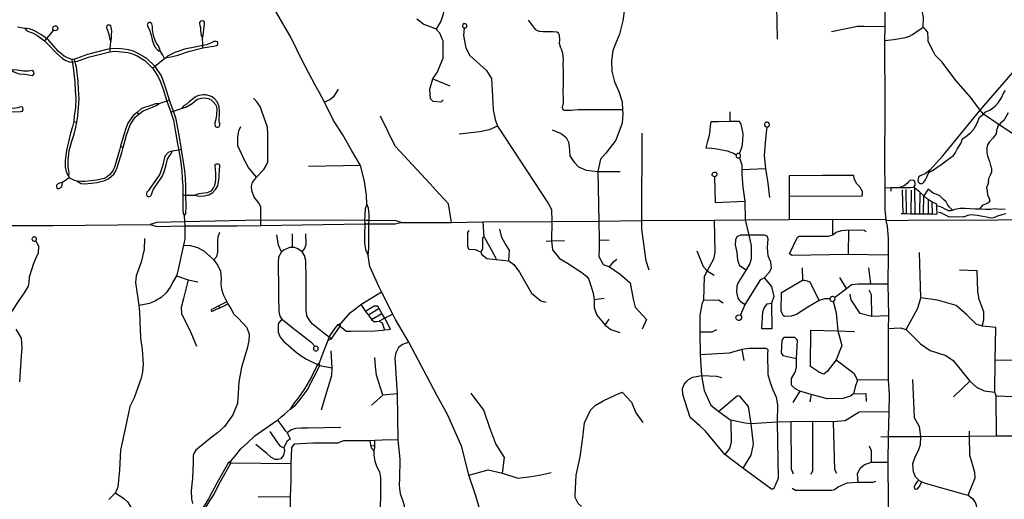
# Model space of a CAD drawing. Header units: millimetres. Extents: x 35 to 72953, y -43 to 70184.
# Tile 119 of 204: x 44366 to 47997, y 39383 to 41154. Entities that reach past the tile are written whole.
import ezdxf

# ---------------------------------------------------------------- set-up
doc = ezdxf.new("R2010")
doc.units = ezdxf.units.MM
doc.layers.add('roads_3', color=3, linetype='Continuous')

msp = doc.modelspace()

# ---------------------------------------------------------------- linework, layer by layer
at = {"layer": 'roads_3'}
for points in [[(47161.24, 41081.88), (47158.41, 41204.81), (47162.03, 41211.86), (47172.83, 41222.6), (47169.62, 41366.42), (47169.42, 41540.82), (47166.53, 41752.08), (47167.34, 41820.22), (47166.49, 41839.31), (47167.79, 41848.99), (47169.73, 41866.05), (47168.82, 41880.63), (47167.55, 41888.44), (47168.07, 41897.67), (47174.28, 41925.58), (47179.79, 41940.34), (47184.41, 41954.38), (47189.92, 41967.01), (47194.91, 41973.42), (47205.97, 41978.04), (47224.88, 41987.32)], [(45737.23, 41526.98), (45754, 41524.03), (45775.74, 41514.85), (45800.91, 41504.48), (45820.15, 41490.58), (45838.71, 41466.51), (45855.08, 41439.18), (45876.58, 41402.52), (45897.22, 41359.41), (45906.04, 41339.44), (45927.59, 41280.87), (45933.9, 41248.49), (45932.64, 41206.35), (45927.76, 41174.63), (45919.79, 41148.81), (45902.44, 41119.24)], [(47698.03, 41125.68), (47699.39, 41162.77), (47691.51, 41197.39), (47685.76, 41219.77), (47681.79, 41239.48), (47685.86, 41265.07), (47692.91, 41288.61), (47701.15, 41304.9), (47727.7, 41321.18), (47745.06, 41341.45), (47758.42, 41359.65), (47765.9, 41403.89)], [(45646.23, 40472.86), (45645.45, 40506.44), (45638, 40557.09), (45623.38, 40615.06), (45591.15, 40669.11), (45558.08, 40729.23), (45523.45, 40781.97), (45489.7, 40849.45), (45469.91, 40885.86), (45455.63, 40911.44), (45406.95, 41005.16), (45389.89, 41040.94), (45366.24, 41088.77), (45310.08, 41184.15)], [(46596.1, 41193.54), (46590.49, 41149.67), (46577.94, 41099.89), (46562.98, 41064.34), (46553.8, 41040.05), (46548.43, 41001.5), (46549.49, 40963.81), (46559.57, 40924.82), (46575.87, 40888.46), (46587.41, 40850.65), (46589.28, 40821.21), (46590.13, 40807.58), (46587.58, 40771.61), (46564.83, 40708.58), (46528.3, 40661.42), (46508.63, 40638.65), (46498.15, 40593.85), (46502.51, 40409.55), (46503.35, 40341.35), (46502.85, 40307.88), (46502.52, 40280.06), (46518.41, 40250.23), (46541.27, 40240.88), (46580.81, 40213.77), (46617.49, 40182.25), (46628.11, 40121.53), (46636.46, 40092.49), (46677.99, 40047.35), (46661.86, 40011.74)], [(47557.35, 41203.21), (47556.25, 41127.27), (47556.1, 41076.79), (47556.67, 40830.03), (47555.46, 40624.2), (47556.63, 40533.23), (47556.17, 40452.37), (47560.35, 40416.64), (47561.03, 40412.91), (47564.94, 40391.52), (47569.05, 40346.29), (47569.15, 40284.48), (47568.01, 40179.2), (47570.03, 40060.32), (47568.59, 40014.09), (47569.4, 39824.11), (47572.68, 39769.63), (47572.12, 39705.99), (47568.64, 39614.6), (47568.11, 39519.9), (47568.74, 39370.92), (47569.07, 39292.22), (47570.68, 39219.35)], [(45039.82, 41088.52), (45042.55, 41095.25), (45043.92, 41103.68), (45045.41, 41119.25), (45047.66, 41136.09), (45047.15, 41144.39), (45044.87, 41148.15), (45040.07, 41149.65), (45033.26, 41148.63), (45029.22, 41143.85), (45028.73, 41138.07), (45030.5, 41133.06), (45032.53, 41125.27), (45032.54, 41115.47), (45034.07, 41104.16), (45035.09, 41095.62), (45039.82, 41088.52)], [(45928.18, 40857.63), (45918.76, 40849.46), (45890.97, 40851.07), (45881.41, 40861.61), (45878.83, 40897.24), (45889.66, 40934.95), (45905.52, 40958.95), (45927.76, 41011.52), (45928.4, 41037.92), (45928.21, 41074.46), (45915.11, 41103.4), (45902.44, 41119.24), (45880.77, 41126.89), (45856.32, 41135.8), (45831.05, 41155.67)], [(46589.28, 40821.21), (46426.11, 40820.36), (46399.99, 40819.01), (46385.33, 40818.44), (46378.75, 40818.24), (46374.43, 40818.97), (46371.42, 40821.03), (46368.97, 40824.4), (46368.02, 40827.01), (46368.02, 40830.01), (46371.57, 40847.21), (46371.92, 40867.79), (46370.76, 40882.36), (46370.56, 40895.27), (46371.48, 40909.49), (46372, 40933.42), (46371.96, 40963.9), (46370.98, 40989.52), (46371.89, 41007.85), (46369.22, 41028.97), (46364.31, 41044.49), (46360.36, 41052.71), (46356.58, 41066.16), (46357.5, 41077.95), (46357.29, 41096.46), (46353.51, 41103.38), (46347.31, 41107.29), (46333.77, 41108.77), (46317.62, 41108.75), (46296.8, 41109.39), (46281.51, 41110.55), (46269.55, 41116.49), (46258.63, 41130.62), (46242.39, 41151.75)], [(44385.52, 41120.82), (44358.44, 41126.46)], [(44465.18, 41083.98), (44446.27, 41097.59), (44418.55, 41113.5), (44402.53, 41119.99), (44392.32, 41121.34), (44385.52, 41120.82)], [(44385.52, 41120.82), (44390.88, 41113.62), (44398.13, 41110.44), (44413.05, 41104.73), (44429.33, 41096.51), (44457.51, 41075.39)], [(44490.65, 41115.59), (44465.18, 41083.98), (44457.51, 41075.39)], [(44503.63, 41115.51), (44503.19, 41115.1), (44500.76, 41113.58), (44497.09, 41112.85), (44493.53, 41113.61), (44490.65, 41115.59), (44488.77, 41118.39), (44488.04, 41122), (44489.07, 41126.13), (44490.69, 41128.35), (44493.43, 41130.25), (44497.07, 41131.04), (44500.4, 41130.46), (44503.56, 41128.47), (44503.89, 41128.14), (44505.63, 41125.42), (44506.31, 41122.33), (44505.62, 41118.45), (44503.63, 41115.51)], [(44701.66, 41073.55), (44704.76, 41083.49), (44704.74, 41096.11), (44705.43, 41112.99), (44703.8, 41125.25), (44701.66, 41131.11), (44697.9, 41133.94), (44690.59, 41133.4), (44686.83, 41130.73), (44686.67, 41123.63), (44690.07, 41115.45), (44694.02, 41103.55), (44696, 41092.9), (44697.97, 41081.71), (44701.66, 41073.55)], [(44883.82, 41038.3), (44882.66, 41045.06), (44877.47, 41056.6), (44869.06, 41068.31), (44862.25, 41086.6), (44858.66, 41103.12), (44856.32, 41117.86), (44855.41, 41128.52), (44853.26, 41138.65), (44847.72, 41143.43), (44842.9, 41143.07), (44838.08, 41138.99), (44836.3, 41134.18), (44839.16, 41127.44), (44844.53, 41116.43), (44850.99, 41096.89), (44854.58, 41078.95), (44859.25, 41064.22), (44864.8, 41053.38), (44873.92, 41042.73), (44878.74, 41039.19), (44883.82, 41038.3)], [(46010.93, 41124.18), (46013.79, 41126.41), (46014.53, 41129.64), (46014.54, 41129.72), (46014.68, 41132.93), (46013.16, 41135.55), (46010.99, 41137.88), (46008, 41138.74), (46004.86, 41138.99), (46002.07, 41137.38), (45999.95, 41135.18), (45998.85, 41132.24), (45998.77, 41130.3), (46000.22, 41126.35), (46002.54, 41124.03), (46005.38, 41123.14), (46009.12, 41123.41), (46010.93, 41124.18)], [(46005.38, 41123.14), (46003.01, 41095.3), (46011.39, 41049.16), (46026.3, 41021.76), (46088.07, 40965.68), (46106.18, 40936.36), (46110.2, 40870.46), (46112.55, 40820.41), (46119.72, 40784.66), (46128.38, 40760.66), (46316.13, 40473.95), (46327.75, 40453.28), (46328.6, 40409.33), (46327.83, 40337.46), (46330.63, 40304.63), (46357.16, 40271.82), (46386.45, 40254.65), (46438.77, 40219.96), (46457.78, 40205.36), (46465.02, 40194.94), (46474.76, 40163.79), (46480.65, 40144.7), (46484.55, 40121.16), (46484.8, 40089.71), (46493.96, 40062.46), (46525.75, 40025.91), (46546.28, 40010.24), (46578.98, 39999.08)], [(47556.25, 41127.27), (47479.63, 41128.66), (47455.7, 41128.27), (47420.36, 41120.68), (47359.78, 41108.26)], [(47556.1, 41076.79), (47589.79, 41080.02), (47632.96, 41087.73), (47648.31, 41093.27), (47658.33, 41099.19), (47671.16, 41107.52), (47698.03, 41125.68)], [(48081.28, 40693.57), (48072.94, 40696.57), (48062.83, 40706.1), (48049.93, 40719.14), (47977.86, 40766.04), (47920.5, 40805.53), (47908.01, 40819.64), (47872.71, 40868.25), (47819.09, 40928.97), (47767.97, 40996.73), (47751.78, 41013.29), (47741.81, 41022.87), (47735.08, 41037.88), (47716.59, 41072.86), (47716.83, 41083.08), (47714.98, 41107.64), (47706.65, 41117.15), (47698.03, 41125.68)], [(44457.51, 41075.39), (44465.33, 41067.94), (44502.36, 41028.65), (44523.86, 41010.64), (44535.7, 41003.62), (44550.27, 40998.51), (44558.96, 40997.31), (44569.94, 40998.89)], [(44567.64, 41007.64), (44557.96, 41006.18), (44555.07, 41007.82), (44540.22, 41013.8), (44529.54, 41019.55), (44509.68, 41036.2), (44473.15, 41076.38), (44465.18, 41083.98)], [(44700.23, 41035.55), (44699.64, 41046.06), (44701.05, 41060.13), (44701.66, 41073.55)], [(44906.27, 41013.79), (44924.83, 41016.12), (44949.46, 41023.08), (44988.04, 41036.75), (45041.72, 41050.11), (45057.57, 41052.74), (45063.15, 41053.27), (45072.6, 41055.24), (45082.42, 41056.32), (45091.7, 41058.29), (45096.69, 41062.03), (45097.22, 41068.6), (45095.96, 41072.5), (45090.25, 41073.75), (45082.58, 41073.37), (45078.3, 41071.06), (45066.7, 41065.18), (45055.45, 41061.07), (45041, 41058.87), (45017.79, 41053.74), (44974.25, 41044.44), (44956.04, 41038.91), (44938.38, 41032.31), (44925.89, 41025.9), (44915.9, 41021.97), (44911.27, 41019.13), (44906.27, 41013.79)], [(45041.72, 41050.11), (45041, 41058.87), (45039.82, 41088.52)], [(44699.64, 41046.06), (44682.17, 41041.83), (44616.23, 41025.1), (44575.67, 41009.92), (44567.64, 41007.64)], [(44569.94, 40998.89), (44578.97, 40999.99), (44619.39, 41015.12), (44684.19, 41031.54), (44700.23, 41035.55)], [(44863.96, 40981.95), (44835.37, 41010.53), (44803.24, 41029.15), (44785.33, 41037.61), (44766.95, 41042.72), (44731.7, 41047.28), (44699.64, 41046.06)], [(44700.23, 41035.55), (44714.63, 41037.15), (44730.64, 41036.55), (44764.51, 41032.35), (44781.55, 41027.73), (44798.81, 41020.78), (44828.07, 41002.71), (44855.8, 40974.74)], [(44900.61, 41009.9), (44893.92, 41022.58), (44890.58, 41028.66), (44883.82, 41038.3)], [(47723.12, 40598.07), (47771.24, 40651.67), (47908.01, 40819.64), (48060.86, 40995.72), (48129.87, 41069.46)], [(44557.96, 41006.18), (44558.96, 40997.31), (44563.68, 40977.89), (44569.55, 40923.12), (44571.11, 40891.96), (44572.74, 40860.97), (44571.4, 40829.45), (44567.19, 40798.41), (44565.74, 40777.33), (44561.32, 40757.6), (44553.66, 40734.61), (44546.73, 40707.44), (44538.02, 40670.85), (44533.6, 40633.49), (44534.26, 40610.2), (44537.04, 40593.66), (44540.55, 40583.03), (44545.73, 40577)], [(44545.73, 40577), (44548.39, 40585.7), (44547.49, 40595.16), (44545.17, 40611.38), (44544.63, 40634.43), (44548.86, 40669.12), (44558.81, 40704.8), (44566.82, 40731.59), (44572.46, 40757.29), (44576.43, 40774.58), (44580.2, 40798.85), (44583.21, 40829.37), (44584.93, 40861.9), (44582.93, 40894.75), (44581.19, 40925.62), (44574.89, 40980.03), (44569.94, 40998.89), (44567.64, 41007.64)], [(44855.8, 40974.74), (44863.96, 40981.95), (44900.61, 41009.9), (44906.27, 41013.79)], [(44335.53, 40967.14), (44343.8, 40961.45), (44364.04, 40954.04), (44384.58, 40952.06), (44412.1, 40948.07), (44419.76, 40954.21), (44417.48, 40962.25), (44411.41, 40966.26), (44398.79, 40964.23), (44379.61, 40964.2), (44356.12, 40967.44), (44344.5, 40968.93), (44335.53, 40967.14)], [(44855.8, 40974.74), (44859.12, 40970.14), (44875.36, 40945.3), (44884.45, 40926.94), (44893.45, 40900.84), (44908.94, 40852.78)], [(44918.71, 40856.11), (44903.41, 40904.14), (44888.53, 40946.55), (44868.29, 40977.49), (44863.96, 40981.95)], [(45889.66, 40934.95), (45952.12, 40909.57)], [(45540.59, 40897.29), (45522.85, 40869.36), (45509.72, 40857.37), (45489.7, 40849.45)], [(47719.62, 40590.08), (47732.95, 40597.38), (47749.03, 40608.49), (47763.79, 40618.05), (47793.22, 40640.6), (47809.67, 40652.6), (47815.87, 40660.81), (47823.19, 40675.79), (47836.99, 40696.54), (47842.8, 40714.17), (47855.31, 40722.4), (47872.6, 40736.39), (47885.29, 40749.71), (47896.93, 40772.13), (47905.64, 40794.31), (47920.5, 40805.53), (47927.26, 40812.41), (47945.23, 40820.98), (47961.87, 40832.98), (47974.18, 40846.86), (47987.14, 40864.72), (47995.95, 40884.69), (48001.68, 40892.02)], [(44918.71, 40856.11), (44908.94, 40852.78), (44886.71, 40845.79), (44879.44, 40843.61)], [(44932.96, 40815.52), (44928.49, 40828.67), (44918.71, 40856.11)], [(44962.73, 40825.83), (44979.02, 40830.6), (45001.61, 40844.4), (45019.62, 40859.56), (45035.33, 40864.58), (45048.32, 40865.6), (45054.79, 40864.06), (45062.32, 40862.72), (45071.84, 40857.42), (45079.84, 40850.56), (45089.28, 40839.25), (45092.97, 40824.53), (45091.99, 40802.71), (45091.12, 40793.25), (45088.73, 40782.06), (45085.97, 40773.26), (45085.35, 40766.86), (45087.25, 40761.08), (45089.28, 40757.94), (45092.43, 40756.81), (45096.35, 40756.95), (45100.38, 40758.33), (45102.4, 40760.73), (45103.91, 40766.01), (45103.91, 40770.4), (45102.25, 40776.18), (45101.23, 40787.23), (45102.35, 40799.42), (45103.46, 40815.26), (45101.17, 40831.58), (45095.08, 40849.16), (45085.47, 40860.2), (45075.24, 40868.48), (45066.02, 40872.49), (45053, 40875.99), (45043.41, 40876.86), (45027.13, 40873.94), (45016.53, 40869.78), (45006.56, 40862.86), (44991.06, 40850.15), (44980.46, 40841.09), (44971.51, 40836.18), (44962.73, 40825.83)], [(45239.7, 40572.81), (45266.62, 40600.51), (45275.33, 40615.34), (45281.54, 40629), (45281.19, 40714.3), (45280.65, 40733.04), (45280.5, 40757.07), (45253.3, 40832.7), (45240.58, 40850.86), (45227.98, 40864.18)], [(44263.78, 40824.05), (44297.94, 40815.61), (44324.37, 40815.65), (44348.41, 40813.73), (44369, 40815.35), (44375.89, 40816.43), (44379.16, 40823), (44377.9, 40828.16), (44376.48, 40830.28), (44371.12, 40831.52), (44365.59, 40830.8), (44358.62, 40828.66), (44352.2, 40827.06), (44339.35, 40826.32), (44302.75, 40825.92), (44280.61, 40826.24), (44272.04, 40824.81), (44263.78, 40824.05)], [(44578.09, 40557.1), (44592.08, 40548.7), (44606.71, 40548.36), (44630.76, 40549.91), (44650.68, 40553.2), (44680.44, 40560.54), (44694.17, 40566.96), (44705.05, 40575.51), (44712.9, 40582.98), (44719.66, 40592.94), (44725.18, 40608.05), (44730.83, 40624.58), (44743.52, 40667.42), (44747.32, 40681.97), (44759.89, 40727.47), (44772.96, 40765.17), (44791.36, 40793.34), (44803.92, 40804.1), (44820.88, 40817.06), (44855.29, 40831.16), (44869.63, 40836.65), (44879.44, 40843.61)], [(44879.44, 40843.61), (44866.24, 40842.82), (44852.79, 40837.67), (44815.72, 40825.27), (44799.28, 40811.4), (44784.39, 40800.48), (44764.35, 40771.15), (44757.26, 40752.57), (44750.94, 40732.2), (44737.66, 40686.54), (44733.86, 40672.52), (44721.88, 40630.7), (44717.18, 40613), (44710.48, 40598.76), (44704.86, 40589.01), (44698.81, 40581.89), (44688.82, 40574.06), (44677.32, 40568.03), (44649.13, 40561.53), (44629.95, 40558.6), (44606.57, 40556.22), (44593.82, 40556.51), (44578.09, 40557.1)], [(44908.94, 40852.78), (44919.04, 40825.4), (44923.49, 40812.32)], [(44923.49, 40812.32), (44932.96, 40815.52), (44962.73, 40825.83)], [(44799.28, 40811.4), (44803.92, 40804.1)], [(44923.49, 40812.32), (44932.69, 40783.19), (44941.54, 40731.31), (44948.54, 40695.88), (44952.57, 40672.61)], [(44963.07, 40673.95), (44959.38, 40697.77), (44952.37, 40733.27), (44943.38, 40785.94), (44932.96, 40815.52)], [(45958.06, 40405.49), (45947.03, 40473.68), (45912.58, 40510.68), (45879.42, 40547.19), (45750.66, 40686.63), (45696.26, 40797.72)], [(46986.12, 40777.38), (46986.15, 40813.2)], [(48011.23, 40809.78), (47996.13, 40781.16), (47984.84, 40773.16), (47977.86, 40766.04), (47975.26, 40763.39), (47969.45, 40748.19), (47968.89, 40745.98), (47967.22, 40732.23), (47955.85, 40717.35), (47942.7, 40703.25), (47934.81, 40692.27), (47932.85, 40680.18), (47933.26, 40661.56), (47935.54, 40651.14), (47942.72, 40630.21), (47946.23, 40615.14), (47950.49, 40605.39), (47950.6, 40591.31), (47945.26, 40579.44), (47939.72, 40570.23), (47939.54, 40565.02), (47938.51, 40560.48), (47938.23, 40558.48), (47938.43, 40555.38), (47938.62, 40554.27), (47938.52, 40552.38), (47936.09, 40544.95), (47931.68, 40533.86), (47933.78, 40521.01), (47934.93, 40507.26), (47941.35, 40493.42), (47943.63, 40484.44), (47937.52, 40477.78), (47925.48, 40472), (47915.98, 40467.77), (47906.73, 40455.09)], [(44565.74, 40777.33), (44576.43, 40774.58)], [(45239.7, 40572.81), (45209.66, 40607.53), (45196.74, 40632.92), (45170.46, 40687.61), (45170.4, 40720.13), (45173.68, 40743.7), (45181.28, 40759)], [(46128.38, 40760.66), (46097.58, 40747.55), (46063.64, 40739.68), (45986.81, 40730.87)], [(46330.39, 40746.55), (46363.3, 40732.99), (46381.5, 40718.25), (46389.83, 40702.16), (46392.24, 40685.07), (46395.21, 40651.57), (46409.66, 40629.51), (46426.9, 40610.03), (46455.65, 40598.11), (46498.15, 40593.85), (46580.79, 40592.89)], [(47020.16, 40658.77), (47030.08, 40684.96), (47033.24, 40707.16), (47034.1, 40732.48), (47026.8, 40768.53), (47020.46, 40777.35), (47011.41, 40777.6), (46999.57, 40777.89), (46986.12, 40777.38), (46942.03, 40776.51), (46915.17, 40776.05), (46912.42, 40762.48), (46911.66, 40746.18), (46908.54, 40726.57), (46905.74, 40712.53), (46901.95, 40700.74), (46897, 40680.4)], [(47121.05, 40757.82), (47117.18, 40714.15), (47111.69, 40652.77), (47116.62, 40604.42), (47124.78, 40550.68), (47131.72, 40497.13)], [(47121.05, 40757.82), (47124.07, 40757.9), (47126.57, 40758.77), (47129.79, 40761.57), (47131.43, 40765.7), (47130.48, 40771.03), (47127.98, 40774.06), (47123.82, 40775.87), (47119.12, 40775.43), (47117.08, 40774.36), (47115.12, 40772.52), (47113.9, 40770.49), (47113.23, 40768.12), (47113.34, 40764.97), (47114.68, 40761.82), (47117.35, 40759.19), (47121.05, 40757.82)], [(46687.78, 40229.07), (46675.93, 40264.05), (46660.02, 40380.18), (46660.74, 40412.22), (46661.32, 40735.08)], [(44737.66, 40686.54), (44747.32, 40681.97)], [(44963.07, 40673.95), (44952.57, 40672.61), (44928.9, 40668.82)], [(44952.57, 40672.61), (44959.41, 40633.41), (44964.15, 40595.52), (44965.8, 40566.71), (44967.57, 40540.45), (44967.58, 40517.46), (44967.53, 40505.99)], [(44978.4, 40505.52), (44978.59, 40517.52), (44978.57, 40540.57), (44978.05, 40567.48), (44974.43, 40596.97), (44963.07, 40673.95)], [(46897, 40680.4), (46918.51, 40678.81), (46937.54, 40677.42), (46975.24, 40669.75), (46990.65, 40664.02), (46998.9, 40660.6), (47008.9, 40655.23)], [(44928.9, 40668.82), (44919.22, 40666.05), (44913.53, 40663.01), (44901.28, 40649.46), (44893.25, 40613.57), (44882.4, 40583.71), (44867.08, 40559.88), (44851.58, 40538.78), (44847.84, 40534.09), (44840.53, 40523.77), (44838.57, 40520.92), (44835, 40516.84), (44833.59, 40512.21), (44834.13, 40507.06), (44836.63, 40502.44)], [(44836.63, 40502.44), (44839.85, 40500.67), (44843.6, 40501.56), (44849.13, 40503.71), (44852.33, 40508.32), (44856.06, 40519.88), (44859.09, 40528.24), (44867.64, 40540.87), (44891.7, 40575.19), (44898.46, 40592.43), (44905.75, 40617.49), (44910.54, 40638.65), (44918.73, 40650.92), (44926.04, 40660.52), (44928.9, 40668.82)], [(47013.95, 40659.34), (47010.29, 40657.13), (47008.9, 40655.23), (47008.22, 40653.52), (47008.02, 40650.04), (47008.96, 40647.27), (47011.05, 40644.78), (47012.97, 40643.62), (47015.65, 40642.95), (47018.36, 40643.16), (47020.58, 40644.06), (47022, 40645.1), (47023.4, 40646.74), (47024.28, 40648.5), (47024.74, 40650.64), (47024.46, 40653.51), (47023.09, 40656.3), (47020.16, 40658.77), (47016.99, 40659.65), (47013.95, 40659.34)], [(47020.58, 40644.06), (47029.31, 40618.29), (47029.02, 40600.46), (47029.36, 40583.49), (47032.98, 40535.51), (47040.82, 40483.18), (47041.85, 40414.53), (47055.45, 40358.03), (47059, 40341.95), (47064.1, 40318.84), (47064.17, 40271.09), (47059.14, 40253.49), (47045.55, 40230.36), (47026.4, 40201.18), (47016.34, 40183.57), (47010.67, 40169.61), (47009.72, 40149.09), (47011.86, 40136.82), (47016.2, 40122.96), (47024.27, 40113.35), (47042.09, 40101.82)], [(45103.46, 40604.99), (45103.55, 40608.58), (45103.97, 40612.14), (45103.99, 40616.13), (45102.17, 40618.95), (45099.46, 40620.5), (45094.15, 40620.88), (45090.43, 40620.5), (45087.28, 40619.06), (45085.9, 40616.67), (45085.73, 40614.03), (45086.78, 40602.05), (45088.62, 40585.17), (45088.52, 40565.58), (45087.37, 40553.33), (45085.06, 40541.99), (45079.9, 40531.81), (45070.85, 40520.71), (45057.77, 40514.37), (45026.69, 40511.24), (45012.49, 40506.43)], [(45012.49, 40506.43), (45026.83, 40502.08), (45046.52, 40503.91), (45063.57, 40507.07), (45078.35, 40516.07), (45087.8, 40526.53), (45097, 40540.39), (45101.59, 40571.65), (45103.46, 40604.99)], [(45623.38, 40615.06), (45431.12, 40611.34)], [(47029.02, 40600.46), (47116.62, 40604.42)], [(44548.02, 40569.31), (44523.66, 40552.1)], [(44545.73, 40577), (44548.02, 40569.31)], [(44578.09, 40557.1), (44566.14, 40560.69), (44548.02, 40569.31)], [(45254.86, 40413.19), (45255.23, 40451.12), (45255.26, 40463.25), (45246.37, 40478.91), (45230.63, 40498.11), (45221.89, 40522.86), (45220.87, 40538.13), (45224.58, 40552.66), (45239.7, 40572.81)], [(46928.86, 40574.05), (46925.65, 40574.6), (46923.51, 40575.75), (46921.56, 40577.75), (46920.43, 40579.97), (46920.03, 40581.9), (46920.6, 40585.91), (46921.79, 40587.98), (46924.01, 40590.02), (46927.33, 40591.26), (46931.34, 40590.96), (46932.95, 40590.25), (46934.59, 40589.08), (46936.11, 40587.22), (46936.99, 40585.29), (46937.38, 40583.02), (46937.05, 40580.33), (46935.68, 40577.56), (46931.74, 40574.6), (46928.86, 40574.05)], [(46928.86, 40574.05), (46931.08, 40478.79)], [(47204.48, 40577.18), (47203.72, 40500.53), (47203.47, 40415.85)], [(47442.17, 40578.56), (47325.8, 40579.13), (47204.48, 40577.18)], [(47472.44, 40501.63), (47474.66, 40508.89), (47474.78, 40518.97), (47464.89, 40536.27), (47453.63, 40548.31), (47443.89, 40565.76), (47442.17, 40578.56)], [(47723.12, 40598.07), (47705.35, 40584.83), (47687.44, 40577.32), (47681.27, 40572.21), (47679.18, 40565.26), (47679.06, 40558.58), (47681.19, 40553.97), (47686.05, 40549.47), (47695.26, 40548.52), (47700.75, 40553.35), (47707.31, 40561.96), (47719.62, 40590.08), (47723.12, 40598.07)], [(44523.66, 40552.1), (44516.93, 40551.73), (44510.24, 40549.15), (44504.81, 40546.03), (44502.76, 40543.99), (44501.72, 40541.58), (44501.38, 40538.61), (44501.78, 40535.72), (44503.39, 40533.06), (44506.61, 40530.93), (44510.54, 40530.76), (44514.47, 40531.3), (44518.21, 40534.85), (44521.59, 40538.41), (44522.66, 40540.9), (44522.84, 40544.1), (44523.19, 40546.67), (44523.66, 40552.1)], [(47556.63, 40533.23), (47578.31, 40533.64), (47603.58, 40534.14), (47610.65, 40534.24), (47620.74, 40534.36), (47635.64, 40534.56), (47652.05, 40534.79), (47664.17, 40534.96), (47668.72, 40542.46), (47669.2, 40551.51), (47664.64, 40559.54), (47650.5, 40561.53), (47642.43, 40553.97), (47638.91, 40549.45), (47628.2, 40540.63), (47610.65, 40534.24)], [(47578.31, 40533.64), (47578.67, 40521.09)], [(47617.55, 40438.01), (47622.67, 40437.94), (47636.81, 40437.75), (47653.23, 40437.52), (47668.12, 40437.33), (47685.04, 40437.1), (47699.93, 40436.9), (47716.6, 40436.69), (47732, 40436.48), (47744.82, 40436.3), (47749.93, 40437.24), (47748.54, 40459.72), (47748.27, 40467.55), (47746.84, 40473.64), (47731.18, 40480.4), (47716.12, 40489.94), (47712.98, 40491.93), (47700.12, 40503.73), (47685.67, 40517.01), (47667.44, 40532.23), (47664.17, 40534.96)], [(47668.12, 40437.33), (47667.44, 40532.23)], [(47806.38, 40450.96), (47794.99, 40461.9), (47787.69, 40471.77), (47782.45, 40480.72), (47773.6, 40489.89), (47759.69, 40502.93), (47746.3, 40509.7), (47736.07, 40512.06), (47716.23, 40527.48), (47700.12, 40503.73)], [(44967.53, 40505.99), (44978.4, 40505.52), (45012.49, 40506.43)], [(44967.53, 40505.99), (44967.89, 40468.31), (44968.14, 40451.15), (44968.8, 40438.92), (44972.91, 40430.6)], [(44978.34, 40440.39), (44979.34, 40463.34), (44978.4, 40505.52)], [(47472.44, 40501.63), (47203.72, 40500.53)], [(47620.9, 40526.04), (47622.67, 40437.94)], [(47636.81, 40437.75), (47635.66, 40526.35)], [(47653.59, 40524.65), (47653.23, 40437.52)], [(47685.67, 40517.01), (47685.04, 40437.1)], [(47699.93, 40436.9), (47700.12, 40503.73)], [(45646.23, 40472.86), (45640.18, 40455.41), (45638.72, 40432.22), (45638.12, 40412.62), (45638.55, 40400.57), (45638.07, 40361.34), (45637.55, 40329.54), (45641.34, 40305.99), (45651.71, 40283.49)], [(45651.71, 40283.49), (45654.05, 40310.67), (45653.25, 40341.11), (45654.05, 40400.7), (45654.86, 40412.87), (45654.64, 40436.01), (45652.59, 40458.41), (45646.23, 40472.86)], [(46931.08, 40478.79), (47040.82, 40483.18)], [(47716.12, 40489.94), (47716.6, 40436.69)], [(47732, 40436.48), (47731.18, 40480.4)], [(47748.27, 40467.55), (47760.66, 40463.85), (47766.59, 40461.87), (47778, 40455.23), (47789.77, 40449.05), (47801.07, 40448.73), (47806.38, 40450.96), (47815.37, 40454.74), (47833.16, 40458.1), (47852.93, 40457.46), (47870.62, 40457.27), (47890.96, 40455.53), (47906.73, 40455.09), (47909.69, 40455.01), (47928.34, 40453.82), (47948.57, 40454.63), (47959.4, 40456.2), (47971.1, 40455.78), (47986.83, 40454.3), (48001.1, 40455.27)], [(44978.34, 40440.39), (44972.91, 40430.6)], [(44972.91, 40430.6), (44974.05, 40408.11), (44974.56, 40392.32)], [(47561.03, 40412.91), (47642.35, 40414.24), (47974.43, 40414.77), (48342.94, 40420.67), (48617.95, 40420.1)], [(48002.64, 40436.77), (47988.81, 40433.75), (47968.3, 40426.73), (47957.38, 40422.72), (47946.37, 40421.48), (47931.77, 40424.79), (47918.21, 40427.42), (47897.59, 40430.71), (47875.65, 40433.89), (47862.48, 40430.77), (47849.59, 40425.76), (47845.35, 40425.75), (47828.41, 40424.39), (47810.9, 40425.58), (47794.71, 40424.89), (47783.21, 40430.52), (47767.76, 40438.48), (47763.52, 40440.47), (47759.66, 40440.9), (47755.24, 40442.23)], [(44323.04, 40394.41), (44488.45, 40393.66), (44847.08, 40397.4)], [(44974.56, 40392.32), (44974.71, 40343.78), (44970.66, 40321.97), (44955.41, 40255.38), (44948.44, 40220.41), (44944.16, 40208.23), (44931.93, 40187.03), (44920.35, 40166.12), (44906.59, 40145.98), (44887.55, 40128.52), (44867.37, 40115.87), (44844.25, 40106.17), (44819.65, 40100.57), (44804.9, 40099.23)], [(45772.45, 40404.94), (45754.06, 40411.45), (45654.86, 40412.87), (45638.12, 40412.62), (45254.86, 40413.19), (44974.05, 40408.11), (44871.58, 40405.41), (44847.08, 40397.4)], [(44847.08, 40397.4), (44872.04, 40390.59), (44974.56, 40392.32), (44985.69, 40392.29), (45062.79, 40392.78), (45166.9, 40392.59), (45255.08, 40393.49), (45638.55, 40400.57), (45654.05, 40400.7), (45750.58, 40400.11), (45772.45, 40404.94)], [(45255.08, 40393.49), (45254.86, 40413.19)], [(45772.45, 40404.94), (45958.06, 40405.49), (46073.87, 40407.1), (46328.6, 40409.33), (46502.51, 40409.55), (46660.74, 40412.22), (46927.02, 40414.07), (47041.85, 40414.53), (47203.47, 40415.85), (47364.48, 40417.38), (47560.35, 40416.64)], [(46073.87, 40407.1), (46077.43, 40350.86), (46072.51, 40347.26), (46072.88, 40306.92), (46066.27, 40295.68)], [(46927.02, 40414.07), (46929.8, 40294.5), (46925.3, 40269.37), (46901.13, 40226.11), (46890.05, 40205.98), (46888.17, 40118.53), (46882.13, 40103.45), (46874.11, 40061.72), (46874.21, 40000.9), (46876.01, 39916.88), (46880.02, 39840.08), (46890.72, 39784.31), (46915.54, 39731.07), (46944.86, 39708), (46988.36, 39674.9)], [(47364.44, 40359.6), (47364.48, 40417.38)], [(44427.43, 40345.58), (44426.32, 40348.53), (44422.96, 40351.34), (44419.78, 40352.11), (44416.81, 40351.69), (44416.76, 40351.67), (44414.06, 40350.03), (44412.14, 40347.53), (44410.98, 40344.34), (44411.81, 40341.36), (44413.03, 40338.32), (44415.96, 40336.76), (44419.19, 40335.8), (44422.16, 40336.44), (44422.23, 40336.45), (44425.16, 40337.83), (44426.79, 40340.57), (44427.73, 40343.17), (44427.43, 40345.58)], [(44826.62, 40346), (44825.15, 40305.64), (44814.01, 40258.23), (44804.96, 40235.41), (44796.06, 40208.51), (44792.86, 40184.08), (44804.9, 40099.23), (44807.75, 40073.9), (44811.82, 39977.57), (44818.07, 39936.37), (44821.51, 39881.69), (44818.32, 39853.53), (44813.51, 39830.85), (44788.15, 39757.24), (44771.61, 39725.99), (44759.59, 39667.31), (44738.04, 39564.83), (44734.24, 39492.36), (44727.59, 39428.7), (44718.88, 39407.6), (44694.54, 39382.66)], [(45081.54, 40267.49), (45092.59, 40279.98), (45096.5, 40295.84), (45097.31, 40307.32), (45097.03, 40318.23), (45096.54, 40337.04), (45097.43, 40351.61), (45104.19, 40369.38)], [(45331.07, 40296.66), (45320.47, 40321.34), (45314.92, 40358.97)], [(45372.43, 40313.18), (45372.36, 40362.75)], [(45407.27, 40296.48), (45417.81, 40309.23), (45422.38, 40324.91), (45420.91, 40362.69)], [(46066.27, 40295.68), (46046.56, 40304.29), (46022.46, 40305.73), (46018.42, 40316.38), (46018.34, 40368.11), (46023.59, 40375.55)], [(46077.43, 40350.86), (46080.84, 40350), (46119.07, 40277.97), (46122.81, 40268.09)], [(46170.52, 40262.99), (46172.33, 40302.8), (46156.46, 40327.31), (46143.68, 40350.21), (46137.42, 40380.4)], [(47055.45, 40358.03), (47024.14, 40357.98), (47010.52, 40351.93), (47005.48, 40341.37), (47005, 40322.27), (47010.61, 40294.63), (47013.18, 40265.99), (47020.78, 40245.9), (47045.55, 40230.36)], [(47024.43, 40062.63), (47042.09, 40101.82), (47098.93, 40194.85), (47111.25, 40200.3), (47129.91, 40220.44), (47138.46, 40237.04), (47135.9, 40258.65), (47126.78, 40282.26), (47123.7, 40312.4), (47126.68, 40344.58), (47123.12, 40354.61), (47113.52, 40358.62), (47055.45, 40358.03)], [(47205.54, 40288.91), (47235.23, 40351.28)], [(47235.23, 40351.28), (47241.29, 40354.8), (47349.12, 40355.03), (47364.44, 40359.6), (47377.85, 40369.95), (47397.01, 40376.08), (47424.57, 40377.72), (47480.62, 40377.3), (47487.7, 40371.29)], [(47422.69, 40286.75), (47424.57, 40377.72)], [(44333.02, 40070.42), (44369.5, 40124.81), (44384.05, 40146.02), (44398.38, 40170.07), (44401.49, 40184.86), (44401.95, 40204.29), (44418.52, 40254.48), (44428.68, 40281.17), (44435.46, 40292.18), (44436.35, 40317.93), (44425.16, 40337.83)], [(44970.66, 40321.97), (44995.78, 40319.72), (45021.83, 40312.91), (45045, 40300.55), (45081.54, 40267.49), (45096.43, 40246.66), (45106.23, 40224.86), (45109.41, 40199.72), (45108.27, 40178.11), (45109.72, 40158.57), (45116.53, 40139.03), (45129.84, 40112.63), (45133.2, 40105.07), (45145.68, 40085.55), (45156.18, 40066.73), (45172.69, 40050.29), (45204.1, 40017.38), (45212.44, 39993.41), (45211.3, 39967.75), (45205.49, 39940.41), (45184.03, 39871.19), (45174.1, 39815.57), (45169.14, 39737.07), (45152.19, 39695.22), (45121.35, 39652.53), (45095.09, 39628.46), (45069.83, 39608.83), (45015.61, 39564.3), (45009.48, 39555.35), (45006.13, 39544.91), (45005.18, 39519.52), (45003.83, 39461.24), (44998.76, 39415.87), (44999.21, 39385.09), (45003.42, 39367.89)], [(45372.43, 40313.18), (45362.77, 40312.74), (45359.01, 40311.18), (45353.55, 40308.7), (45341.28, 40303.55), (45331.07, 40296.66), (45321.07, 40277.32), (45319.08, 40257.17), (45319.76, 40221.65), (45320.12, 40191.13), (45320.81, 40131.57), (45321.43, 40075.99), (45325.56, 40058.74), (45333.18, 40048.4), (45347.86, 40036.95), (45369.19, 40019.24), (45401.64, 39993.97), (45439.65, 39964.07), (45455.97, 39947.13)], [(45515.5, 39975.88), (45507.52, 39981.65), (45488.28, 39996.3), (45457.26, 40021.16), (45444.67, 40031.43), (45434.38, 40044.91), (45425.48, 40061.01), (45422.8, 40082.62), (45422.63, 40130.75), (45422.7, 40196.72), (45421.62, 40264.89), (45416.9, 40282.94), (45407.27, 40296.48), (45391.29, 40308.15), (45380.9, 40312.76), (45372.43, 40313.18)], [(46307.78, 40336.52), (46327.83, 40337.46), (46374.97, 40338)], [(46503.35, 40341.35), (46539.93, 40340.22)], [(46069.42, 39324.42), (46046.58, 39399.33), (46021.97, 39472.03), (45996.16, 39576.78), (45943.69, 39696), (45905.71, 39765.37), (45867.79, 39837.99), (45825.83, 39916.6), (45800.83, 39963.62), (45752.37, 40046.53), (45742.02, 40067), (45700.24, 40149.69), (45692, 40165.96), (45657.37, 40243.08), (45651.71, 40283.49)], [(46066.27, 40295.68), (46069.2, 40288.75), (46089.33, 40272.77), (46122.81, 40268.09), (46170.52, 40262.99), (46188.44, 40249.46), (46209.6, 40221.8), (46253.95, 40143.71), (46287.88, 40116.03), (46308, 40111.14)], [(46863.29, 40300.31), (46886.96, 40242.17), (46901.13, 40226.11)], [(47569.15, 40284.48), (47422.69, 40286.75), (47215.14, 40283.4), (47205.54, 40288.91)], [(47634.95, 40010.43), (47678.28, 40088.43), (47689.91, 40126.54), (47685.08, 40294.35)], [(46541.27, 40240.88), (46557.14, 40261.49), (46568.21, 40269.47)], [(47251.27, 40237.34), (47252.72, 40192.07)], [(47505.32, 40178.16), (47497.53, 40237.62)], [(44944.16, 40208.23), (44987.85, 40193.89), (45023.52, 40185.97)], [(46901.13, 40226.11), (46927.66, 40210.9)], [(47111.25, 40200.3), (47139.17, 40168.54), (47147.32, 40131.52), (47139.15, 40107.42)], [(47415.73, 40160.94), (47390.8, 40202.47)], [(47832.25, 40230.09), (47897.75, 40228.28)], [(47916.09, 40022.93), (47921.71, 40045.97), (47921.44, 40075.36), (47904.57, 40121.25), (47899.92, 40152.18), (47897.75, 40228.28)], [(44987.85, 40193.89), (44970.16, 40124.64), (44961.19, 40091.51), (44962.39, 40067.98), (44985.57, 40022.89), (44997.52, 39998.41), (45017.64, 39948.24)], [(47186.56, 40057.65), (47181.97, 40061.7), (47178.35, 40068.7), (47174.7, 40078.82), (47175.31, 40147.16), (47252.72, 40192.07), (47259.86, 40192), (47270.53, 40190.13), (47278.37, 40186.63), (47281.96, 40182.74), (47314.44, 40117.68)], [(47371.65, 40128.07), (47415.73, 40160.94), (47433.6, 40175.57), (47458.24, 40178.81), (47486.53, 40179.18), (47505.32, 40178.16), (47568.01, 40179.2)], [(45549.79, 40032.82), (45586.01, 40072.35), (45605.31, 40088.16), (45624.07, 40102.51), (45700.24, 40149.69)], [(47365.25, 40132.14), (47362.22, 40132.15), (47358.37, 40130.65), (47355.91, 40128.28), (47354.35, 40124.8), (47354.24, 40123.16), (47354.16, 40121.87), (47355.56, 40117.68), (47357.38, 40115.55), (47362.21, 40113.3), (47366.18, 40113.51), (47370.04, 40115.57), (47372.62, 40119.22), (47373.29, 40122.97), (47371.65, 40128.07), (47368.27, 40131.12), (47365.25, 40132.14)], [(47570.03, 40060.32), (47508.7, 40058.04), (47465.55, 40068.94), (47432.33, 40119.89), (47428.47, 40140.99)], [(47508.7, 40058.04), (47507.76, 40138.38), (47498.63, 40155.68)], [(45072.85, 40083.55), (45071.92, 40081.73), (45072.35, 40079.47), (45074.18, 40078.01), (45076.82, 40077.87), (45089.56, 40083.43), (45103.74, 40090.44), (45117.68, 40096.73), (45133.2, 40105.07)], [(45129.84, 40112.63), (45100.09, 40097.36), (45079.32, 40086.72), (45072.85, 40083.55)], [(45103.74, 40090.44), (45100.09, 40097.36)], [(45624.07, 40102.51), (45641.49, 40077.06), (45651.86, 40063.4), (45663.87, 40047.58), (45671.94, 40039.2), (45681.83, 40039.03), (45692.27, 40040.32), (45699.97, 40035.96), (45703.46, 40031.58), (45706.94, 40024.12), (45711.92, 40008.31)], [(45672.78, 40096.8), (45641.49, 40077.06)], [(45701.37, 40069.57), (45691.75, 40087.18), (45686.88, 40096.1), (45672.78, 40096.8)], [(46484.55, 40121.16), (46522.13, 40125.49)], [(46888.17, 40118.53), (46942.71, 40119.12), (46960.65, 40108.4)], [(47123.2, 40104.48), (47139.15, 40107.42), (47139.43, 40012.49), (47103.44, 40012.88), (47106.38, 40075.16), (47111.58, 40088.67), (47123.2, 40104.48)], [(47354.24, 40123.16), (47344.63, 40123.46), (47334.71, 40122.93), (47314.44, 40117.68), (47272.4, 40092.13), (47230.4, 40065.69), (47211.02, 40059.73), (47186.56, 40057.65)], [(47366.18, 40113.51), (47368.65, 40105.41), (47377.7, 40072.05), (47384, 40004.85), (47398.59, 39950.53)], [(47966.05, 40018), (47916.09, 40022.93), (47893.49, 40030.26), (47859.68, 40063.88), (47819.69, 40098.61), (47751.11, 40118.63), (47689.91, 40126.54)], [(45691.75, 40087.18), (45651.86, 40063.4)], [(45663.87, 40047.58), (45701.37, 40069.57)], [(45711.92, 40008.31), (45726.75, 40010.3), (45733.15, 40011.4), (45712.1, 40051.67), (45701.37, 40069.57)], [(45742.02, 40067), (45712.1, 40051.67)], [(47024.43, 40062.63), (47028.1, 40057.79), (47028.39, 40051.37), (47024.01, 40045.33), (47020.28, 40043.8), (47016.57, 40043.7), (47011.73, 40045.76), (47009.63, 40047.88), (47008.01, 40051.13), (47007.67, 40055.56), (47009.41, 40060.04), (47012.86, 40063.25), (47018.17, 40064.67), (47024.43, 40062.63)], [(45333.18, 40048.4), (45321.68, 40034.36), (45319.13, 40026.76), (45318.95, 40018.58), (45319.29, 40000.6), (45326.83, 39981.92), (45338.96, 39967.34), (45385.8, 39926.93), (45404.5, 39913.17), (45423.82, 39900.47), (45464.17, 39881.02), (45473.47, 39877.16), (45516.96, 39868.8)], [(45504.19, 39971.25), (45515.5, 39975.88), (45523.17, 39987.24), (45548.52, 40022.98), (45549.79, 40032.82)], [(45504.19, 39971.25), (45507.52, 39981.65), (45515.63, 39994.8), (45530.4, 40016.43), (45540.46, 40028.8), (45549.79, 40032.82)], [(45540.46, 40028.8), (45548.52, 40022.98)], [(45548.52, 40022.98), (45561.17, 40011.7), (45569.98, 40004.42), (45587.93, 40004.08), (45675.66, 40004.94), (45704.77, 40007.34), (45711.92, 40008.31)], [(45712.1, 40051.67), (45692.27, 40040.32)], [(46525.75, 40025.91), (46539.48, 40048.04)], [(44351.29, 40011.57), (44371.65, 39978.09), (44374.24, 39943.97), (44370.69, 39894.89), (44364.78, 39816.48)], [(46874.21, 40000.9), (46920.17, 40001.98), (46936.82, 40010.06)], [(47331.5, 39845.32), (47315.84, 39850.83), (47282.46, 39872.89), (47283.76, 40007.08)], [(47283.76, 40007.08), (47384, 40004.85), (47444.58, 40002.14)], [(47568.59, 40014.09), (47613.55, 40016.42), (47634.95, 40010.43), (47688.87, 39956.99), (47723.43, 39932.75), (47781.92, 39914.5), (47808.59, 39896.25), (47870.83, 39819.35), (47894.74, 39796.93), (47923.14, 39783.86), (47962.96, 39779.28)], [(47968.04, 39617.58), (47967.71, 39764.69), (47962.96, 39779.28), (47964.01, 39895.18), (47966.05, 40018)], [(45464.75, 39933.96), (45466.57, 39936.47), (45467.15, 39939.87), (45466.64, 39943.12), (45464.63, 39945.86), (45463.05, 39947.1), (45458.6, 39948.34), (45455.97, 39947.13), (45452.31, 39946.3), (45450.07, 39943.46), (45449.08, 39939.84), (45449.89, 39936.44), (45450.76, 39934.82), (45452.33, 39933.52), (45453.35, 39933.17), (45455.71, 39931.67), (45458.63, 39931.37), (45462.12, 39931.87), (45464.65, 39933.86), (45464.75, 39933.96)], [(45470.6, 39884.81), (45487.29, 39929.82), (45504.19, 39971.25)], [(45800.83, 39963.62), (45777.87, 39954.11), (45762.98, 39943.29), (45752.7, 39924.54), (45749.35, 39904.52), (45758.61, 39772.07), (45761.13, 39602.32)], [(47186.96, 39912.44), (47230.91, 39902.97), (47234.33, 39970.82), (47224.72, 39980.35), (47184.32, 39980.79), (47176.76, 39970.73), (47174.32, 39923.48), (47180.38, 39914.44), (47186.96, 39912.44)], [(47398.59, 39950.53), (47377.87, 39898.68), (47343.6, 39855.4), (47331.5, 39845.32)], [(45513.49, 39931.45), (45516.96, 39868.8), (45515.9, 39839.58), (45502.73, 39794.27), (45490.29, 39753.69), (45477.91, 39712.5)], [(47125.81, 39936.46), (47118.23, 39940.48), (47056.4, 39940.13), (47029.88, 39936.3), (46982.41, 39922.17), (46876.01, 39916.88)], [(47029.88, 39936.3), (47036.67, 39895.47)], [(47125.81, 39936.46), (47124.29, 39920.09), (47125.45, 39843.99), (47134.08, 39814.36), (47144.23, 39787.72), (47156.39, 39760.61), (47160.48, 39731.96), (47159.07, 39668.13), (47163.44, 39460.55), (47145.82, 39420.82)], [(45464.17, 39881.02), (45442.27, 39835.38), (45416.86, 39790.63), (45392.09, 39754.78), (45378.32, 39738.81), (45363.84, 39716.42)], [(45363.84, 39716.42), (45383.33, 39730.56), (45396.81, 39746.75), (45426.49, 39786.32), (45473.47, 39877.16)], [(45470.6, 39884.81), (45464.17, 39881.02)], [(45473.47, 39877.16), (45470.6, 39884.81)], [(45705.29, 39768.09), (45681.73, 39840.95), (45678.05, 39874.57), (45676.27, 39906.58)], [(47212.89, 39804.93), (47212.34, 39829.56), (47226.44, 39852.19), (47231.46, 39871.3), (47230.91, 39902.97)], [(47377.87, 39898.68), (47442.6, 39849.03), (47455.77, 39822.91)], [(48205.77, 39859.12), (48112.29, 39857.58), (48091.27, 39870.92), (48068.91, 39891.71), (48049.91, 39896.88), (47964.01, 39895.18)], [(47145.82, 39420.82), (47138.25, 39421.32), (47033.16, 39498.51), (46967.17, 39548.23), (46895.49, 39635.05), (46874.25, 39654.11), (46839.35, 39685.72), (46811.57, 39770.05), (46810.58, 39792.21), (46818.45, 39809.32), (46825.51, 39818.39), (46833.07, 39825.43), (46848.21, 39834), (46880.02, 39840.08)], [(46880.02, 39840.08), (46936.38, 39837.9), (46954.75, 39832.65)], [(47455.77, 39822.91), (47447.73, 39798.78), (47441.21, 39773.13), (47430.12, 39763.57), (47402.35, 39755.47), (47345.28, 39754.37), (47285.15, 39770.1), (47243.73, 39782.36), (47225.03, 39791.88), (47212.89, 39804.93)], [(47569.4, 39824.11), (47455.77, 39822.91)], [(47658.59, 39824.96), (47665.51, 39685.8), (47683.12, 39651.45), (47687.92, 39615.49), (47686.88, 39584.61), (47680.92, 39565.54), (47666.14, 39535.53), (47658.94, 39514.33), (47661.46, 39485.43), (47668.28, 39467.15), (47681.27, 39454.94), (47683.92, 39452.44), (47693.21, 39448.14), (47704.99, 39442.68), (47844.65, 39403.05), (47864.09, 39398.56), (47881.3, 39385.09), (47890.9, 39368.65), (47895.87, 39352.73), (47896.41, 39330.52), (47890.1, 39314.86), (47880.09, 39298.22), (47853.37, 39284.02), (47819.82, 39271.25)], [(47809.97, 39761.13), (47870.83, 39819.35)], [(45758.61, 39772.07), (45705.29, 39768.09), (45663.79, 39730.77)], [(46146.45, 39479.55), (46154.14, 39538.07), (46122.66, 39588.39), (46100.19, 39646.91), (46077.83, 39711.96), (46030.77, 39774.96)], [(46438.25, 39356.47), (46426.23, 39367.89), (46418.16, 39382.5), (46414.96, 39390.37), (46414.86, 39399.27), (46415.72, 39423.37), (46417.78, 39471.89), (46433.59, 39539.75), (46442.07, 39601.08), (46448.49, 39665.52), (46470.94, 39712.66), (46488.14, 39729.62), (46518.26, 39747.1), (46561.65, 39767.88), (46587.83, 39778.34), (46623.01, 39742.04), (46639.01, 39702.56), (46664.29, 39666.51)], [(47019.53, 39764.91), (47011.95, 39763.89), (46944.86, 39708)], [(47019.53, 39764.91), (47052.42, 39725.76), (47063.12, 39662.45), (47071.32, 39586.57), (47062.8, 39545.85), (47033.16, 39498.51)], [(47243.73, 39782.36), (47217.71, 39740.31)], [(47285.15, 39770.1), (47279.59, 39743.42)], [(47441.21, 39773.13), (47487.16, 39774.21), (47488.02, 39744.28)], [(47967.71, 39764.69), (48032.36, 39763.31), (48052.07, 39754.65), (48064.25, 39737.96), (48065.82, 39717.95), (48046.2, 39684.72)], [(45144.45, 39524.46), (45162.7, 39545.71), (45182.04, 39569.64), (45204.34, 39590.96), (45232.89, 39617.63), (45298.87, 39663.35), (45316.69, 39675.43), (45330.29, 39687.49), (45341.72, 39696.59), (45363.84, 39716.42)], [(47572.12, 39705.99), (47462.53, 39704.81), (47411.07, 39673.56), (47366.63, 39669.47), (47290.37, 39670.35), (47210.63, 39668.67), (47159.07, 39668.13)], [(45316.69, 39675.43), (45331.92, 39655.52), (45344.25, 39639), (45352.03, 39629.78), (45363.57, 39604.93), (45352.43, 39597.37), (45346.52, 39586.51), (45340.12, 39573.85), (45342.5, 39563.58), (45339.33, 39546.33), (45328.97, 39533.13), (45318.45, 39530.67), (45308.13, 39530.66), (45292.15, 39539.3), (45277.26, 39552.58), (45236.88, 39585.5)], [(46988.36, 39674.9), (46989.49, 39593.47), (46983.97, 39571.35), (46967.17, 39548.23)], [(47159.07, 39668.13), (47063.12, 39662.45), (47041.9, 39664.93), (46988.36, 39674.9)], [(47210.63, 39668.67), (47211.44, 39495.72), (47218.84, 39477.07)], [(47290.37, 39670.35), (47289.73, 39488.87), (47283.62, 39474.32)], [(47366.63, 39669.47), (47371.46, 39493.57), (47378.76, 39480.13)], [(45289.12, 39633.63), (45313.9, 39594.99), (45325.09, 39580.31), (45340.12, 39573.85)], [(45352.03, 39629.78), (45366.4, 39639.65), (45384.31, 39646.25), (45403.94, 39647.52), (45429.83, 39646.84), (45550.01, 39649.73)], [(47542.39, 39614.4), (47568.64, 39614.6), (47687.92, 39615.49), (47868.54, 39616.84), (47968.04, 39617.58), (48036.88, 39618.1), (48146.48, 39618.93), (48278.85, 39619.92), (48304.13, 39620.52), (48438.41, 39621.12), (48445.95, 39621.18), (48459.11, 39621.28), (48578.76, 39622.19), (48626.96, 39622.55)], [(47864.09, 39398.56), (47889.85, 39462.31), (47889.02, 39482.16), (47869.92, 39546.09), (47868.54, 39616.84), (47868.52, 39635.39)], [(45761.13, 39602.32), (45702.48, 39601.01), (45676.26, 39599.8), (45657.84, 39599.09), (45612.57, 39599), (45559.9, 39598.85), (45538.67, 39589.95), (45446.69, 39590.49), (45378.51, 39587.43), (45368.46, 39574.96), (45366.18, 39514.11), (45366.56, 39452.57), (45363.87, 39392.34), (45363.18, 39365.84), (45363.36, 39325.01), (45363.65, 39259.69), (45363.96, 39192.59), (45365.54, 39155.66), (45364.29, 39116.72), (45364.86, 38990.3), (45364.9, 38981.45), (45366.8, 38880.05), (45366.02, 38869.32), (45365.9, 38860.75)], [(45657.84, 39599.09), (45661.14, 39579.75), (45662.17, 39573.71), (45671.65, 39562.79)], [(45671.65, 39562.79), (45675.93, 39573.86), (45675.71, 39580.29), (45675.53, 39585.79), (45676.26, 39599.8)], [(45761.13, 39602.32), (45767.88, 39531.21), (45766.2, 39460.35), (45765.7, 39436.29), (45766.67, 39421.35), (45769.5, 39404.74), (45777.97, 39380.29), (45784.38, 39360.9), (45783.96, 39346.42), (45783.09, 39333.61), (45779.2, 39304.33), (45784.31, 39286.69)], [(45675.71, 39580.29), (45661.14, 39579.75)], [(45671.65, 39562.79), (45672.38, 39545.96), (45675.45, 39523.6), (45678.95, 39513.47), (45681.6, 39506.01), (45693.16, 39484.92), (45697.23, 39462.06), (45697.29, 39417.84), (45695.65, 39332.4), (45682.44, 39312.84)], [(47507.91, 39520.46), (47507.03, 39562.75), (47500.08, 39579.2)], [(45144.45, 39524.46), (45136.63, 39519), (45093.38, 39442.36), (45074.82, 39408.94), (45062.88, 39385.42), (45042.68, 39352.82), (45033.08, 39340.32)], [(45038.19, 39335.92), (45048.77, 39348.44), (45069.23, 39381.43), (45082.96, 39402.56), (45100.57, 39437.49), (45144.11, 39517.02), (45144.45, 39524.46)], [(45366.18, 39514.11), (45144.11, 39517.02), (45136.63, 39519)], [(47458.41, 39445.95), (47456.33, 39477.62), (47465.39, 39497.73), (47482.03, 39511.34), (47507.91, 39520.46), (47568.11, 39519.9)], [(46021.97, 39472.03), (46093.56, 39492.69), (46146.45, 39479.55), (46202.69, 39461.53), (46253.9, 39467.15), (46294.33, 39475.45), (46326.14, 39482.44)], [(47214.48, 39423.93), (47227.14, 39416.94), (47360.47, 39417.15), (47371.08, 39419.67), (47385.21, 39428.74), (47417.5, 39443.88), (47458.41, 39445.95), (47513.96, 39446.54), (47523.91, 39449.92)], [(47681.27, 39454.94), (47670.55, 39441.57), (47664.33, 39430.36), (47666.13, 39421.48), (47675.77, 39420.96), (47683.44, 39428.98), (47693.21, 39448.14)], [(44718.88, 39407.6), (44750.46, 39386.38), (44765.18, 39372.6), (44796.39, 39317.77), (44817.39, 39277.4), (44827.38, 39242.13), (44827.76, 39220.27), (44823.34, 39194.5), (44815.92, 39169.94), (44724.89, 39058.03), (44646.4, 38960.16), (44641.94, 38940.08)], [(45363.87, 39392.34), (45245.27, 39390.97)]]:
    msp.add_lwpolyline(points, dxfattribs=at)

doc.saveas('drawing.dxf')
